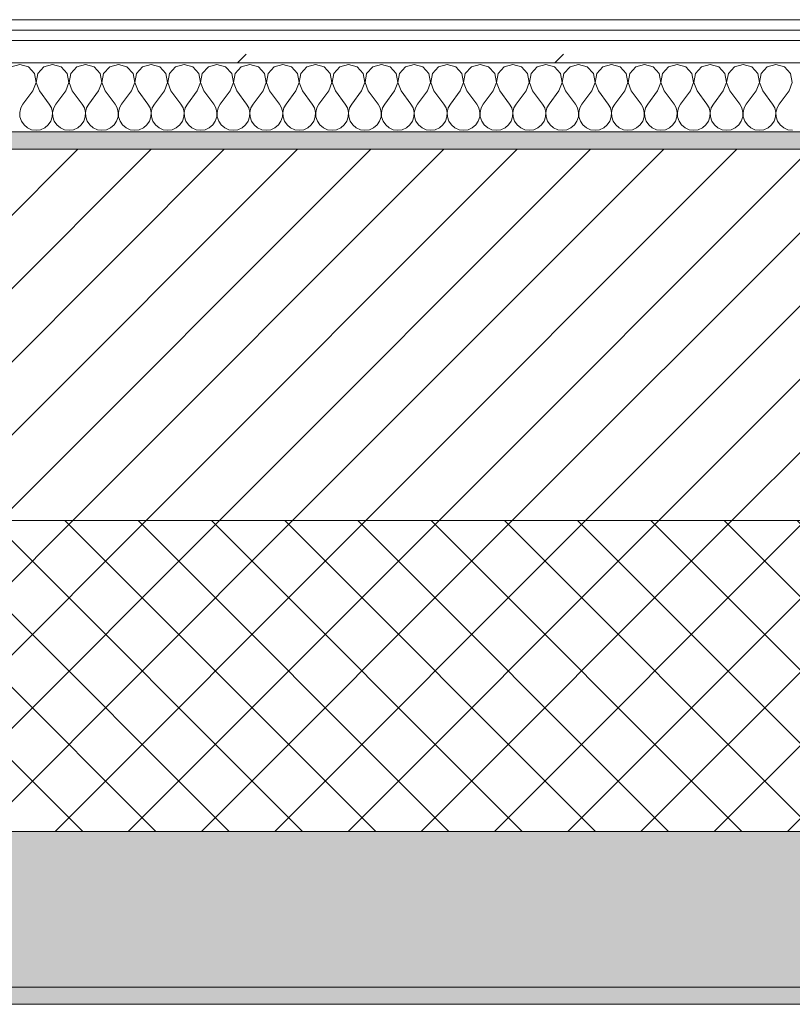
# Model space of a CAD drawing. Header units: millimetres. Extents: x -40968 to 11883, y -18816 to 4378.
# Tile 118 of 137: x -10105 to -9657, y -1699 to -1129. Entities that reach past the tile are written whole.
import ezdxf

# ---------------------------------------------------------------- set-up
doc = ezdxf.new("R2010")
doc.units = ezdxf.units.MM
doc.header["$MEASUREMENT"] = 0
doc.linetypes.add('Wipeout_Contour', pattern=[1000, 0, -1000])
doc.layers.add('12_FAÇ_Façana', color=7, linetype='Continuous')
doc.layers.add('Nuevo_08_E_Envans secs', color=7, linetype='Continuous')
for name, color, linetype, lineweight, true_color in [('12_FAÇ_Façana_Pluma_Nº__102', 7, 'Continuous', 5, 0xcccccc), ('12_FAÇ_Façana_Pluma_Nº__174', 7, 'Continuous', 13, 0xe4ad2c), ('12_FAÇ_Façana_Pluma_Nº__176', 7, 'Continuous', 15, 0x93a0c6), ('Nuevo_08_E_Envans secs_Pluma_Nº__102', 7, 'Continuous', 5, 0xcccccc), ('Nuevo_08_E_Envans secs_Pluma_Nº__171', 171, 'Continuous', 13, 0xaaaaff), ('Nuevo_08_E_Envans secs_Pluma_Nº__177', 7, 'Continuous', 15, 0xf7e046)]:
    doc.layers.add(name, color=color, linetype=linetype, lineweight=lineweight, true_color=true_color)
for name, color, linetype, lineweight in [('12_FAÇ_Façana_Pluma_Nº__2', 8, 'Continuous', 5), ('12_FAÇ_Façana_Pluma_Nº__7', 7, 'Continuous', 5), ('Nuevo_08_E_Envans secs_Pluma_Nº__1', 7, 'Continuous', 5)]:
    doc.layers.add(name, color=color, linetype=linetype, lineweight=lineweight)
pattern_1 = [(45, (0, 0), (-183.848, 183.848), [195, -65]), (45, (7e-14, 183.85), (-183.848, 183.848), [195, -65])]

# ---------------------------------------------------------------- blocks, each defined once
blk = doc.blocks.new('Muro_10_4', base_point=(-12935.93, -1193.98))
at = {"layer": '12_FAÇ_Façana_Pluma_Nº__102', "linetype": 'Continuous', "lineweight": 0, "true_color": 0xe5e5e5}
for points in [[(-12935.93, -1688.98), (-8781.93, -1688.98), (-8781.93, -1598.98), (-12035.86, -1598.98), (-12035.86, -1613.98), (-12435.86, -1613.98), (-12435.86, -1598.98), (-12486.81, -1598.98), (-12486.81, -1613.98), (-12886.81, -1613.98), (-12886.81, -1598.98), (-12935.93, -1598.98)], [(-12935.93, -1698.98), (-8781.93, -1698.98), (-8781.93, -1688.98), (-12935.93, -1688.98)]]:
    blk.add_hatch(color=254, dxfattribs=at).paths.add_polyline_path(points)
at = {"layer": '12_FAÇ_Façana_Pluma_Nº__174', "linetype": 'Continuous', "lineweight": 13, "true_color": 0xe4ad2c}
h = blk.add_hatch(dxfattribs=at)
h.set_pattern_fill('SATE_Aislamiento_0004', color=42, style=0, pattern_type=2)
h.set_pattern_definition([(45, (0, 0), (-21.2132, 21.2132), []), (135, (0, 0), (21.2132, 21.2132), [])])
h.paths.add_polyline_path([(-12035.86, -1598.98), (-8781.93, -1598.98), (-8781.93, -1418.98), (-12035.86, -1418.98)])
at = {"layer": '12_FAÇ_Façana_Pluma_Nº__176', "linetype": 'Continuous', "lineweight": 0, "true_color": 0x495063}
blk.add_hatch(color=251, dxfattribs=at).paths.add_polyline_path([(-11995.86, -1203.98), (-8781.93, -1203.98), (-8781.93, -1193.98), (-11995.86, -1193.98)])
at = {"layer": '12_FAÇ_Façana_Pluma_Nº__2', "linetype": 'Continuous', "lineweight": 5}
h = blk.add_hatch(dxfattribs=at)
h.set_pattern_fill('Ceramic_0004', color=8, style=0, pattern_type=2)
h.set_pattern_definition([(45, (0, 0), (-21.2132, 21.2132), [])])
h.paths.add_polyline_path([(-11995.86, -1418.98), (-8781.93, -1418.98), (-8781.93, -1203.98), (-11995.86, -1203.98)])
at = {"layer": '12_FAÇ_Façana_Pluma_Nº__7', "color": 7, "linetype": 'Continuous', "lineweight": 5}
for p, q in [((-8781.93, -1203.98), (-11995.86, -1203.98)), ((-11995.86, -1418.98), (-8781.93, -1418.98)), ((-12035.86, -1598.98), (-8781.93, -1598.98)), ((-12935.93, -1688.98), (-8781.93, -1688.98))]:
    blk.add_line(p, q, dxfattribs=at)
at = {"layer": '12_FAÇ_Façana_Pluma_Nº__7', "color": 7, "linetype": 'Continuous', "lineweight": 5, "flags": 128}
for points in [[(-8781.93, -1193.98), (-11995.86, -1193.98)], [(-12935.93, -1698.98), (-8781.93, -1698.98)]]:
    blk.add_lwpolyline(points, dxfattribs=at)
blk = doc.blocks.new('*X241')
at = {"layer": 'Nuevo_08_E_Envans secs_Pluma_Nº__102', "color": 254, "linetype": 'Continuous', "lineweight": 5, "true_color": 0xcccccc}
for p, q in [((-10104.76, -1154.93), (-10109.77, -1156.35)), ((-10099.75, -1156.35), (-10104.76, -1154.93)), ((-10096.24, -1160.19), (-10099.75, -1156.35)), ((-10090.72, -1156.35), (-10094.23, -1160.19)), ((-10085.71, -1154.93), (-10090.72, -1156.35)), ((-10080.71, -1156.35), (-10085.71, -1154.93)), ((-10077.2, -1160.19), (-10080.71, -1156.35)), ((-10071.67, -1156.35), (-10075.19, -1160.19)), ((-10066.67, -1154.93), (-10071.67, -1156.35)), ((-10061.66, -1156.35), (-10066.67, -1154.93)), ((-10058.15, -1160.19), (-10061.66, -1156.35)), ((-10052.63, -1156.35), (-10056.14, -1160.19)), ((-10047.62, -1154.93), (-10052.63, -1156.35)), ((-10042.61, -1156.35), (-10047.62, -1154.93)), ((-10039.1, -1160.19), (-10042.61, -1156.35)), ((-10033.58, -1156.35), (-10037.09, -1160.19)), ((-10028.57, -1154.93), (-10033.58, -1156.35)), ((-10023.56, -1156.35), (-10028.57, -1154.93)), ((-10020.05, -1160.19), (-10023.56, -1156.35)), ((-10014.53, -1156.35), (-10018.04, -1160.19)), ((-10009.52, -1154.93), (-10014.53, -1156.35)), ((-10004.52, -1156.35), (-10009.52, -1154.93)), ((-10001.01, -1160.19), (-10004.52, -1156.35)), ((-9995.48, -1156.35), (-9998.99, -1160.19)), ((-9990.48, -1154.93), (-9995.48, -1156.35)), ((-9985.47, -1156.35), (-9990.48, -1154.93)), ((-9981.96, -1160.19), (-9985.47, -1156.35)), ((-9976.44, -1156.35), (-9979.95, -1160.19)), ((-9971.43, -1154.93), (-9976.44, -1156.35)), ((-9966.42, -1156.35), (-9971.43, -1154.93)), ((-9962.91, -1160.19), (-9966.42, -1156.35)), ((-9957.39, -1156.35), (-9960.9, -1160.19)), ((-9952.38, -1154.93), (-9957.39, -1156.35)), ((-9947.37, -1156.35), (-9952.38, -1154.93)), ((-9943.86, -1160.19), (-9947.37, -1156.35)), ((-9938.34, -1156.35), (-9941.85, -1160.19)), ((-9933.33, -1154.93), (-9938.34, -1156.35)), ((-9928.33, -1156.35), (-9933.33, -1154.93)), ((-9924.81, -1160.19), (-9928.33, -1156.35)), ((-9919.29, -1156.35), (-9922.8, -1160.19)), ((-9914.29, -1154.93), (-9919.29, -1156.35)), ((-9909.28, -1156.35), (-9914.29, -1154.93)), ((-9905.77, -1160.19), (-9909.28, -1156.35)), ((-9900.25, -1156.35), (-9903.76, -1160.19)), ((-9895.24, -1154.93), (-9900.25, -1156.35)), ((-9890.23, -1156.35), (-9895.24, -1154.93)), ((-9886.72, -1160.19), (-9890.23, -1156.35)), ((-9881.2, -1156.35), (-9884.71, -1160.19)), ((-9876.19, -1154.93), (-9881.2, -1156.35)), ((-9871.18, -1156.35), (-9876.19, -1154.93)), ((-9867.67, -1160.19), (-9871.18, -1156.35)), ((-9862.15, -1156.35), (-9865.66, -1160.19)), ((-9857.14, -1154.93), (-9862.15, -1156.35)), ((-9852.14, -1156.35), (-9857.14, -1154.93)), ((-9848.62, -1160.19), (-9852.14, -1156.35)), ((-9843.1, -1156.35), (-9846.61, -1160.19)), ((-9838.1, -1154.93), (-9843.1, -1156.35)), ((-9833.09, -1156.35), (-9838.1, -1154.93)), ((-9829.58, -1160.19), (-9833.09, -1156.35)), ((-9824.05, -1156.35), (-9827.57, -1160.19)), ((-9819.05, -1154.93), (-9824.05, -1156.35)), ((-9814.04, -1156.35), (-9819.05, -1154.93)), ((-9810.53, -1160.19), (-9814.04, -1156.35)), ((-9805.01, -1156.35), (-9808.52, -1160.19)), ((-9800, -1154.93), (-9805.01, -1156.35)), ((-9794.99, -1156.35), (-9800, -1154.93)), ((-9791.48, -1160.19), (-9794.99, -1156.35)), ((-9785.96, -1156.35), (-9789.47, -1160.19)), ((-9780.95, -1154.93), (-9785.96, -1156.35)), ((-9775.95, -1156.35), (-9780.95, -1154.93)), ((-9772.43, -1160.19), (-9775.95, -1156.35)), ((-9766.91, -1156.35), (-9770.42, -1160.19)), ((-9761.9, -1154.93), (-9766.91, -1156.35)), ((-9756.9, -1156.35), (-9761.9, -1154.93)), ((-9753.39, -1160.19), (-9756.9, -1156.35)), ((-9747.86, -1156.35), (-9751.38, -1160.19)), ((-9742.86, -1154.93), (-9747.86, -1156.35)), ((-9737.85, -1156.35), (-9742.86, -1154.93)), ((-9734.34, -1160.19), (-9737.85, -1156.35)), ((-9728.82, -1156.35), (-9732.33, -1160.19)), ((-9723.81, -1154.93), (-9728.82, -1156.35)), ((-9718.8, -1156.35), (-9723.81, -1154.93)), ((-9715.29, -1160.19), (-9718.8, -1156.35)), ((-9709.77, -1156.35), (-9713.28, -1160.19)), ((-9704.76, -1154.93), (-9709.77, -1156.35)), ((-9699.75, -1156.35), (-9704.76, -1154.93)), ((-9696.24, -1160.19), (-9699.75, -1156.35)), ((-9690.72, -1156.35), (-9694.23, -1160.19)), ((-9685.71, -1154.93), (-9690.72, -1156.35)), ((-9680.71, -1156.35), (-9685.71, -1154.93)), ((-9677.2, -1160.19), (-9680.71, -1156.35)), ((-9671.67, -1156.35), (-9675.19, -1160.19)), ((-9666.67, -1154.93), (-9671.67, -1156.35)), ((-9661.66, -1156.35), (-9666.67, -1154.93)), ((-9658.15, -1160.19), (-9661.66, -1156.35)), ((-10095.28, -1165.31), (-10096.24, -1160.19)), ((-10094.23, -1160.19), (-10095.2, -1165.31)), ((-10076.23, -1165.31), (-10077.2, -1160.19)), ((-10075.19, -1160.19), (-10076.15, -1165.31)), ((-10057.18, -1165.31), (-10058.15, -1160.19)), ((-10056.14, -1160.19), (-10057.1, -1165.31)), ((-10038.13, -1165.31), (-10039.1, -1160.19)), ((-10037.09, -1160.19), (-10038.06, -1165.31)), ((-10019.09, -1165.31), (-10020.05, -1160.19)), ((-10018.04, -1160.19), (-10019.01, -1165.31)), ((-10000.04, -1165.31), (-10001.01, -1160.19)), ((-9998.99, -1160.19), (-9999.96, -1165.31)), ((-9980.99, -1165.31), (-9981.96, -1160.19)), ((-9979.95, -1160.19), (-9980.91, -1165.31)), ((-9961.94, -1165.31), (-9962.91, -1160.19)), ((-9960.9, -1160.19), (-9961.87, -1165.31)), ((-9942.9, -1165.31), (-9943.86, -1160.19)), ((-9941.85, -1160.19), (-9942.82, -1165.31)), ((-9923.85, -1165.31), (-9924.81, -1160.19)), ((-9922.8, -1160.19), (-9923.77, -1165.31)), ((-9904.8, -1165.31), (-9905.77, -1160.19)), ((-9903.76, -1160.19), (-9904.72, -1165.31)), ((-9885.75, -1165.31), (-9886.72, -1160.19)), ((-9884.71, -1160.19), (-9885.68, -1165.31)), ((-9866.71, -1165.31), (-9867.67, -1160.19)), ((-9865.66, -1160.19), (-9866.63, -1165.31)), ((-9847.66, -1165.31), (-9848.62, -1160.19)), ((-9846.61, -1160.19), (-9847.58, -1165.31)), ((-9828.61, -1165.31), (-9829.58, -1160.19)), ((-9827.57, -1160.19), (-9828.53, -1165.31)), ((-9809.56, -1165.31), (-9810.53, -1160.19)), ((-9808.52, -1160.19), (-9809.49, -1165.31)), ((-9790.51, -1165.31), (-9791.48, -1160.19)), ((-9789.47, -1160.19), (-9790.44, -1165.31)), ((-9771.47, -1165.31), (-9772.43, -1160.19)), ((-9770.42, -1160.19), (-9771.39, -1165.31)), ((-9752.42, -1165.31), (-9753.39, -1160.19)), ((-9751.38, -1160.19), (-9752.34, -1165.31)), ((-9733.37, -1165.31), (-9734.34, -1160.19)), ((-9732.33, -1160.19), (-9733.29, -1165.31)), ((-9714.32, -1165.31), (-9715.29, -1160.19)), ((-9713.28, -1160.19), (-9714.25, -1165.31)), ((-9695.28, -1165.31), (-9696.24, -1160.19)), ((-9694.23, -1160.19), (-9695.2, -1165.31)), ((-9676.23, -1165.31), (-9677.2, -1160.19)), ((-9675.19, -1160.19), (-9676.15, -1165.31)), ((-9657.18, -1165.31), (-9658.15, -1160.19)), ((-10097.14, -1170.17), (-10095.28, -1165.31)), ((-10095.2, -1165.31), (-10093.33, -1170.17)), ((-10078.1, -1170.17), (-10076.23, -1165.31)), ((-10076.15, -1165.31), (-10074.29, -1170.17)), ((-10059.05, -1170.17), (-10057.18, -1165.31)), ((-10057.1, -1165.31), (-10055.24, -1170.17)), ((-10040, -1170.17), (-10038.13, -1165.31)), ((-10038.06, -1165.31), (-10036.19, -1170.17)), ((-10020.95, -1170.17), (-10019.09, -1165.31)), ((-10019.01, -1165.31), (-10017.14, -1170.17)), ((-10001.9, -1170.17), (-10000.04, -1165.31)), ((-9999.96, -1165.31), (-9998.1, -1170.17)), ((-9982.86, -1170.17), (-9980.99, -1165.31)), ((-9980.91, -1165.31), (-9979.05, -1170.17)), ((-9963.81, -1170.17), (-9961.94, -1165.31)), ((-9961.87, -1165.31), (-9960, -1170.17)), ((-9944.76, -1170.17), (-9942.9, -1165.31)), ((-9942.82, -1165.31), (-9940.95, -1170.17)), ((-9925.71, -1170.17), (-9923.85, -1165.31)), ((-9923.77, -1165.31), (-9921.9, -1170.17)), ((-9906.67, -1170.17), (-9904.8, -1165.31)), ((-9904.72, -1165.31), (-9902.86, -1170.17)), ((-9887.62, -1170.17), (-9885.75, -1165.31)), ((-9885.68, -1165.31), (-9883.81, -1170.17)), ((-9868.57, -1170.17), (-9866.71, -1165.31)), ((-9866.63, -1165.31), (-9864.76, -1170.17)), ((-9849.52, -1170.17), (-9847.66, -1165.31)), ((-9847.58, -1165.31), (-9845.71, -1170.17)), ((-9830.48, -1170.17), (-9828.61, -1165.31)), ((-9828.53, -1165.31), (-9826.67, -1170.17)), ((-9811.43, -1170.17), (-9809.56, -1165.31)), ((-9809.49, -1165.31), (-9807.62, -1170.17)), ((-9792.38, -1170.17), (-9790.51, -1165.31)), ((-9790.44, -1165.31), (-9788.57, -1170.17)), ((-9773.33, -1170.17), (-9771.47, -1165.31)), ((-9771.39, -1165.31), (-9769.52, -1170.17)), ((-9754.29, -1170.17), (-9752.42, -1165.31)), ((-9752.34, -1165.31), (-9750.48, -1170.17)), ((-9735.24, -1170.17), (-9733.37, -1165.31)), ((-9733.29, -1165.31), (-9731.43, -1170.17)), ((-9716.19, -1170.17), (-9714.32, -1165.31)), ((-9714.25, -1165.31), (-9712.38, -1170.17)), ((-9697.14, -1170.17), (-9695.28, -1165.31)), ((-9695.2, -1165.31), (-9693.33, -1170.17)), ((-9678.1, -1170.17), (-9676.23, -1165.31)), ((-9676.15, -1165.31), (-9674.29, -1170.17)), ((-9659.05, -1170.17), (-9657.18, -1165.31)), ((-10097.14, -1170.17), (-10102.86, -1177.79)), ((-10093.33, -1170.17), (-10087.62, -1177.79)), ((-10078.1, -1170.17), (-10083.81, -1177.79)), ((-10074.29, -1170.17), (-10068.57, -1177.79)), ((-10059.05, -1170.17), (-10064.76, -1177.79)), ((-10055.24, -1170.17), (-10049.52, -1177.79)), ((-10040, -1170.17), (-10045.71, -1177.79)), ((-10036.19, -1170.17), (-10030.48, -1177.79)), ((-10020.95, -1170.17), (-10026.67, -1177.79)), ((-10017.14, -1170.17), (-10011.43, -1177.79)), ((-10001.9, -1170.17), (-10007.62, -1177.79)), ((-9998.1, -1170.17), (-9992.38, -1177.79)), ((-9982.86, -1170.17), (-9988.57, -1177.79)), ((-9979.05, -1170.17), (-9973.33, -1177.79)), ((-9963.81, -1170.17), (-9969.52, -1177.79)), ((-9960, -1170.17), (-9954.29, -1177.79)), ((-9944.76, -1170.17), (-9950.48, -1177.79)), ((-9940.95, -1170.17), (-9935.24, -1177.79)), ((-9925.71, -1170.17), (-9931.43, -1177.79)), ((-9921.9, -1170.17), (-9916.19, -1177.79)), ((-9906.67, -1170.17), (-9912.38, -1177.79)), ((-9902.86, -1170.17), (-9897.14, -1177.79)), ((-9887.62, -1170.17), (-9893.33, -1177.79)), ((-9883.81, -1170.17), (-9878.1, -1177.79)), ((-9868.57, -1170.17), (-9874.29, -1177.79)), ((-9864.76, -1170.17), (-9859.05, -1177.79)), ((-9849.52, -1170.17), (-9855.24, -1177.79)), ((-9845.71, -1170.17), (-9840, -1177.79)), ((-9830.48, -1170.17), (-9836.19, -1177.79)), ((-9826.67, -1170.17), (-9820.95, -1177.79)), ((-9811.43, -1170.17), (-9817.14, -1177.79)), ((-9807.62, -1170.17), (-9801.9, -1177.79)), ((-9792.38, -1170.17), (-9798.1, -1177.79)), ((-9788.57, -1170.17), (-9782.86, -1177.79)), ((-9773.33, -1170.17), (-9779.05, -1177.79)), ((-9769.52, -1170.17), (-9763.81, -1177.79)), ((-9754.29, -1170.17), (-9760, -1177.79)), ((-9750.48, -1170.17), (-9744.76, -1177.79)), ((-9735.24, -1170.17), (-9740.95, -1177.79)), ((-9731.43, -1170.17), (-9725.71, -1177.79)), ((-9716.19, -1170.17), (-9721.9, -1177.79)), ((-9712.38, -1170.17), (-9706.67, -1177.79)), ((-9697.14, -1170.17), (-9702.86, -1177.79)), ((-9693.33, -1170.17), (-9687.62, -1177.79)), ((-9678.1, -1170.17), (-9683.81, -1177.79)), ((-9674.29, -1170.17), (-9668.57, -1177.79)), ((-9659.05, -1170.17), (-9664.76, -1177.79)), ((-10102.86, -1177.79), (-10104.13, -1180.08)), ((-10086.35, -1180.08), (-10087.62, -1177.79)), ((-10083.81, -1177.79), (-10085.08, -1180.08)), ((-10067.3, -1180.08), (-10068.57, -1177.79)), ((-10064.76, -1177.79), (-10066.03, -1180.08)), ((-10048.25, -1180.08), (-10049.52, -1177.79)), ((-10045.71, -1177.79), (-10046.99, -1180.08)), ((-10029.2, -1180.08), (-10030.48, -1177.79)), ((-10026.67, -1177.79), (-10027.94, -1180.08)), ((-10010.16, -1180.08), (-10011.43, -1177.79)), ((-10007.62, -1177.79), (-10008.89, -1180.08)), ((-9991.11, -1180.08), (-9992.38, -1177.79)), ((-9988.57, -1177.79), (-9989.84, -1180.08)), ((-9972.06, -1180.08), (-9973.33, -1177.79)), ((-9969.52, -1177.79), (-9970.8, -1180.08)), ((-9953.01, -1180.08), (-9954.29, -1177.79)), ((-9950.48, -1177.79), (-9951.75, -1180.08)), ((-9933.97, -1180.08), (-9935.24, -1177.79)), ((-9931.43, -1177.79), (-9932.7, -1180.08)), ((-9914.92, -1180.08), (-9916.19, -1177.79)), ((-9912.38, -1177.79), (-9913.65, -1180.08)), ((-9895.87, -1180.08), (-9897.14, -1177.79)), ((-9893.33, -1177.79), (-9894.6, -1180.08)), ((-9876.82, -1180.08), (-9878.1, -1177.79)), ((-9874.29, -1177.79), (-9875.56, -1180.08)), ((-9857.78, -1180.08), (-9859.05, -1177.79)), ((-9855.24, -1177.79), (-9856.51, -1180.08)), ((-9838.73, -1180.08), (-9840, -1177.79)), ((-9836.19, -1177.79), (-9837.46, -1180.08)), ((-9819.68, -1180.08), (-9820.95, -1177.79)), ((-9817.14, -1177.79), (-9818.41, -1180.08)), ((-9800.63, -1180.08), (-9801.9, -1177.79)), ((-9798.1, -1177.79), (-9799.37, -1180.08)), ((-9781.59, -1180.08), (-9782.86, -1177.79)), ((-9779.05, -1177.79), (-9780.32, -1180.08)), ((-9762.54, -1180.08), (-9763.81, -1177.79)), ((-9760, -1177.79), (-9761.27, -1180.08)), ((-9743.49, -1180.08), (-9744.76, -1177.79)), ((-9740.95, -1177.79), (-9742.22, -1180.08)), ((-9724.44, -1180.08), (-9725.71, -1177.79)), ((-9721.9, -1177.79), (-9723.18, -1180.08)), ((-9705.4, -1180.08), (-9706.67, -1177.79)), ((-9702.86, -1177.79), (-9704.13, -1180.08)), ((-9686.35, -1180.08), (-9687.62, -1177.79)), ((-9683.81, -1177.79), (-9685.08, -1180.08)), ((-9667.3, -1180.08), (-9668.57, -1177.79)), ((-9664.76, -1177.79), (-9666.03, -1180.08)), ((-10104.13, -1180.08), (-10104.72, -1182.64)), ((-10104.72, -1182.64), (-10104.6, -1185.27)), ((-10104.6, -1185.27), (-10103.76, -1187.76)), ((-10086.72, -1187.76), (-10085.88, -1185.27)), ((-10085.75, -1182.64), (-10086.35, -1180.08)), ((-10085.88, -1185.27), (-10085.75, -1182.64)), ((-10085.08, -1180.08), (-10085.68, -1182.64)), ((-10085.68, -1182.64), (-10085.55, -1185.27)), ((-10085.55, -1185.27), (-10084.71, -1187.76)), ((-10067.67, -1187.76), (-10066.83, -1185.27)), ((-10066.71, -1182.64), (-10067.3, -1180.08)), ((-10066.83, -1185.27), (-10066.71, -1182.64)), ((-10066.03, -1180.08), (-10066.63, -1182.64)), ((-10066.63, -1182.64), (-10066.5, -1185.27)), ((-10066.5, -1185.27), (-10065.66, -1187.76)), ((-10048.62, -1187.76), (-10047.78, -1185.27)), ((-10047.66, -1182.64), (-10048.25, -1180.08)), ((-10047.78, -1185.27), (-10047.66, -1182.64)), ((-10046.99, -1180.08), (-10047.58, -1182.64)), ((-10047.58, -1182.64), (-10047.45, -1185.27)), ((-10047.45, -1185.27), (-10046.61, -1187.76)), ((-10029.58, -1187.76), (-10028.74, -1185.27)), ((-10028.61, -1182.64), (-10029.2, -1180.08)), ((-10028.74, -1185.27), (-10028.61, -1182.64)), ((-10027.94, -1180.08), (-10028.53, -1182.64)), ((-10028.53, -1182.64), (-10028.41, -1185.27)), ((-10028.41, -1185.27), (-10027.57, -1187.76)), ((-10010.53, -1187.76), (-10009.69, -1185.27)), ((-10009.56, -1182.64), (-10010.16, -1180.08)), ((-10009.69, -1185.27), (-10009.56, -1182.64)), ((-10008.89, -1180.08), (-10009.49, -1182.64)), ((-10009.49, -1182.64), (-10009.36, -1185.27)), ((-10009.36, -1185.27), (-10008.52, -1187.76)), ((-9991.48, -1187.76), (-9990.64, -1185.27)), ((-9990.51, -1182.64), (-9991.11, -1180.08)), ((-9990.64, -1185.27), (-9990.51, -1182.64)), ((-9989.84, -1180.08), (-9990.44, -1182.64)), ((-9990.44, -1182.64), (-9990.31, -1185.27)), ((-9990.31, -1185.27), (-9989.47, -1187.76)), ((-9972.43, -1187.76), (-9971.59, -1185.27)), ((-9971.47, -1182.64), (-9972.06, -1180.08)), ((-9971.59, -1185.27), (-9971.47, -1182.64)), ((-9970.8, -1180.08), (-9971.39, -1182.64)), ((-9971.39, -1182.64), (-9971.26, -1185.27)), ((-9971.26, -1185.27), (-9970.42, -1187.76)), ((-9953.39, -1187.76), (-9952.55, -1185.27)), ((-9952.42, -1182.64), (-9953.01, -1180.08)), ((-9952.55, -1185.27), (-9952.42, -1182.64)), ((-9951.75, -1180.08), (-9952.34, -1182.64)), ((-9952.34, -1182.64), (-9952.22, -1185.27)), ((-9952.22, -1185.27), (-9951.38, -1187.76)), ((-9934.34, -1187.76), (-9933.5, -1185.27)), ((-9933.37, -1182.64), (-9933.97, -1180.08)), ((-9933.5, -1185.27), (-9933.37, -1182.64)), ((-9932.7, -1180.08), (-9933.29, -1182.64)), ((-9933.29, -1182.64), (-9933.17, -1185.27)), ((-9933.17, -1185.27), (-9932.33, -1187.76)), ((-9915.29, -1187.76), (-9914.45, -1185.27)), ((-9914.32, -1182.64), (-9914.92, -1180.08)), ((-9914.45, -1185.27), (-9914.32, -1182.64)), ((-9913.65, -1180.08), (-9914.25, -1182.64)), ((-9914.25, -1182.64), (-9914.12, -1185.27)), ((-9914.12, -1185.27), (-9913.28, -1187.76)), ((-9896.24, -1187.76), (-9895.4, -1185.27)), ((-9895.28, -1182.64), (-9895.87, -1180.08)), ((-9895.4, -1185.27), (-9895.28, -1182.64)), ((-9894.6, -1180.08), (-9895.2, -1182.64)), ((-9895.2, -1182.64), (-9895.07, -1185.27)), ((-9895.07, -1185.27), (-9894.23, -1187.76)), ((-9877.2, -1187.76), (-9876.36, -1185.27)), ((-9876.23, -1182.64), (-9876.82, -1180.08)), ((-9876.36, -1185.27), (-9876.23, -1182.64)), ((-9875.56, -1180.08), (-9876.15, -1182.64)), ((-9876.15, -1182.64), (-9876.02, -1185.27)), ((-9876.02, -1185.27), (-9875.19, -1187.76)), ((-9858.15, -1187.76), (-9857.31, -1185.27)), ((-9857.18, -1182.64), (-9857.78, -1180.08)), ((-9857.31, -1185.27), (-9857.18, -1182.64)), ((-9856.51, -1180.08), (-9857.1, -1182.64)), ((-9857.1, -1182.64), (-9856.98, -1185.27)), ((-9856.98, -1185.27), (-9856.14, -1187.76)), ((-9839.1, -1187.76), (-9838.26, -1185.27)), ((-9838.13, -1182.64), (-9838.73, -1180.08)), ((-9838.26, -1185.27), (-9838.13, -1182.64)), ((-9837.46, -1180.08), (-9838.06, -1182.64)), ((-9838.06, -1182.64), (-9837.93, -1185.27)), ((-9837.93, -1185.27), (-9837.09, -1187.76)), ((-9820.05, -1187.76), (-9819.21, -1185.27)), ((-9819.09, -1182.64), (-9819.68, -1180.08)), ((-9819.21, -1185.27), (-9819.09, -1182.64)), ((-9818.41, -1180.08), (-9819.01, -1182.64)), ((-9819.01, -1182.64), (-9818.88, -1185.27)), ((-9818.88, -1185.27), (-9818.04, -1187.76)), ((-9801.01, -1187.76), (-9800.17, -1185.27)), ((-9800.04, -1182.64), (-9800.63, -1180.08)), ((-9800.17, -1185.27), (-9800.04, -1182.64)), ((-9799.37, -1180.08), (-9799.96, -1182.64)), ((-9799.96, -1182.64), (-9799.83, -1185.27)), ((-9799.83, -1185.27), (-9798.99, -1187.76)), ((-9781.96, -1187.76), (-9781.12, -1185.27)), ((-9780.99, -1182.64), (-9781.59, -1180.08)), ((-9781.12, -1185.27), (-9780.99, -1182.64)), ((-9780.32, -1180.08), (-9780.91, -1182.64)), ((-9780.91, -1182.64), (-9780.79, -1185.27)), ((-9780.79, -1185.27), (-9779.95, -1187.76)), ((-9762.91, -1187.76), (-9762.07, -1185.27)), ((-9761.94, -1182.64), (-9762.54, -1180.08)), ((-9762.07, -1185.27), (-9761.94, -1182.64)), ((-9761.27, -1180.08), (-9761.87, -1182.64)), ((-9761.87, -1182.64), (-9761.74, -1185.27)), ((-9761.74, -1185.27), (-9760.9, -1187.76)), ((-9743.86, -1187.76), (-9743.02, -1185.27)), ((-9742.9, -1182.64), (-9743.49, -1180.08)), ((-9743.02, -1185.27), (-9742.9, -1182.64)), ((-9742.22, -1180.08), (-9742.82, -1182.64)), ((-9742.82, -1182.64), (-9742.69, -1185.27)), ((-9742.69, -1185.27), (-9741.85, -1187.76)), ((-9724.81, -1187.76), (-9723.98, -1185.27)), ((-9723.85, -1182.64), (-9724.44, -1180.08)), ((-9723.98, -1185.27), (-9723.85, -1182.64)), ((-9723.18, -1180.08), (-9723.77, -1182.64)), ((-9723.77, -1182.64), (-9723.64, -1185.27)), ((-9723.64, -1185.27), (-9722.8, -1187.76)), ((-9705.77, -1187.76), (-9704.93, -1185.27)), ((-9704.8, -1182.64), (-9705.4, -1180.08)), ((-9704.93, -1185.27), (-9704.8, -1182.64)), ((-9704.13, -1180.08), (-9704.72, -1182.64)), ((-9704.72, -1182.64), (-9704.6, -1185.27)), ((-9704.6, -1185.27), (-9703.76, -1187.76)), ((-9686.72, -1187.76), (-9685.88, -1185.27)), ((-9685.75, -1182.64), (-9686.35, -1180.08)), ((-9685.88, -1185.27), (-9685.75, -1182.64)), ((-9685.08, -1180.08), (-9685.68, -1182.64)), ((-9685.68, -1182.64), (-9685.55, -1185.27)), ((-9685.55, -1185.27), (-9684.71, -1187.76)), ((-9667.67, -1187.76), (-9666.83, -1185.27)), ((-9666.71, -1182.64), (-9667.3, -1180.08)), ((-9666.83, -1185.27), (-9666.71, -1182.64)), ((-9666.03, -1180.08), (-9666.63, -1182.64)), ((-9666.63, -1182.64), (-9666.5, -1185.27)), ((-9666.5, -1185.27), (-9665.66, -1187.76)), ((-10103.76, -1187.76), (-10102.27, -1189.92)), ((-10102.27, -1189.92), (-10100.25, -1191.6)), ((-10090.23, -1191.6), (-10088.21, -1189.92)), ((-10088.21, -1189.92), (-10086.72, -1187.76)), ((-10084.71, -1187.76), (-10083.22, -1189.92)), ((-10083.22, -1189.92), (-10081.2, -1191.6)), ((-10071.18, -1191.6), (-10069.16, -1189.92)), ((-10069.16, -1189.92), (-10067.67, -1187.76)), ((-10065.66, -1187.76), (-10064.17, -1189.92)), ((-10064.17, -1189.92), (-10062.15, -1191.6)), ((-10052.14, -1191.6), (-10050.11, -1189.92)), ((-10050.11, -1189.92), (-10048.62, -1187.76)), ((-10046.61, -1187.76), (-10045.13, -1189.92)), ((-10045.13, -1189.92), (-10043.1, -1191.6)), ((-10033.09, -1191.6), (-10031.06, -1189.92)), ((-10031.06, -1189.92), (-10029.58, -1187.76)), ((-10027.57, -1187.76), (-10026.08, -1189.92)), ((-10026.08, -1189.92), (-10024.05, -1191.6)), ((-10014.04, -1191.6), (-10012.02, -1189.92)), ((-10012.02, -1189.92), (-10010.53, -1187.76)), ((-10008.52, -1187.76), (-10007.03, -1189.92)), ((-10007.03, -1189.92), (-10005.01, -1191.6)), ((-9994.99, -1191.6), (-9992.97, -1189.92)), ((-9992.97, -1189.92), (-9991.48, -1187.76)), ((-9989.47, -1187.76), (-9987.98, -1189.92)), ((-9987.98, -1189.92), (-9985.96, -1191.6)), ((-9975.95, -1191.6), (-9973.92, -1189.92)), ((-9973.92, -1189.92), (-9972.43, -1187.76)), ((-9970.42, -1187.76), (-9968.94, -1189.92)), ((-9968.94, -1189.92), (-9966.91, -1191.6)), ((-9956.9, -1191.6), (-9954.87, -1189.92)), ((-9954.87, -1189.92), (-9953.39, -1187.76)), ((-9951.38, -1187.76), (-9949.89, -1189.92)), ((-9949.89, -1189.92), (-9947.86, -1191.6)), ((-9937.85, -1191.6), (-9935.83, -1189.92)), ((-9935.83, -1189.92), (-9934.34, -1187.76)), ((-9932.33, -1187.76), (-9930.84, -1189.92)), ((-9930.84, -1189.92), (-9928.82, -1191.6)), ((-9918.8, -1191.6), (-9916.78, -1189.92)), ((-9916.78, -1189.92), (-9915.29, -1187.76)), ((-9913.28, -1187.76), (-9911.79, -1189.92)), ((-9911.79, -1189.92), (-9909.77, -1191.6)), ((-9899.75, -1191.6), (-9897.73, -1189.92)), ((-9897.73, -1189.92), (-9896.24, -1187.76)), ((-9894.23, -1187.76), (-9892.74, -1189.92)), ((-9892.74, -1189.92), (-9890.72, -1191.6)), ((-9880.71, -1191.6), (-9878.68, -1189.92)), ((-9878.68, -1189.92), (-9877.2, -1187.76)), ((-9875.19, -1187.76), (-9873.7, -1189.92)), ((-9873.7, -1189.92), (-9871.67, -1191.6)), ((-9861.66, -1191.6), (-9859.64, -1189.92)), ((-9859.64, -1189.92), (-9858.15, -1187.76)), ((-9856.14, -1187.76), (-9854.65, -1189.92)), ((-9854.65, -1189.92), (-9852.63, -1191.6)), ((-9842.61, -1191.6), (-9840.59, -1189.92)), ((-9840.59, -1189.92), (-9839.1, -1187.76)), ((-9837.09, -1187.76), (-9835.6, -1189.92)), ((-9835.6, -1189.92), (-9833.58, -1191.6)), ((-9823.56, -1191.6), (-9821.54, -1189.92)), ((-9821.54, -1189.92), (-9820.05, -1187.76)), ((-9818.04, -1187.76), (-9816.55, -1189.92)), ((-9816.55, -1189.92), (-9814.53, -1191.6)), ((-9804.52, -1191.6), (-9802.49, -1189.92)), ((-9802.49, -1189.92), (-9801.01, -1187.76)), ((-9798.99, -1187.76), (-9797.51, -1189.92)), ((-9797.51, -1189.92), (-9795.48, -1191.6)), ((-9785.47, -1191.6), (-9783.45, -1189.92)), ((-9783.45, -1189.92), (-9781.96, -1187.76)), ((-9779.95, -1187.76), (-9778.46, -1189.92)), ((-9778.46, -1189.92), (-9776.44, -1191.6)), ((-9766.42, -1191.6), (-9764.4, -1189.92)), ((-9764.4, -1189.92), (-9762.91, -1187.76)), ((-9760.9, -1187.76), (-9759.41, -1189.92)), ((-9759.41, -1189.92), (-9757.39, -1191.6)), ((-9747.37, -1191.6), (-9745.35, -1189.92)), ((-9745.35, -1189.92), (-9743.86, -1187.76)), ((-9741.85, -1187.76), (-9740.36, -1189.92)), ((-9740.36, -1189.92), (-9738.34, -1191.6)), ((-9728.33, -1191.6), (-9726.3, -1189.92)), ((-9726.3, -1189.92), (-9724.81, -1187.76)), ((-9722.8, -1187.76), (-9721.32, -1189.92)), ((-9721.32, -1189.92), (-9719.29, -1191.6)), ((-9709.28, -1191.6), (-9707.26, -1189.92)), ((-9707.26, -1189.92), (-9705.77, -1187.76)), ((-9703.76, -1187.76), (-9702.27, -1189.92)), ((-9702.27, -1189.92), (-9700.25, -1191.6)), ((-9690.23, -1191.6), (-9688.21, -1189.92)), ((-9688.21, -1189.92), (-9686.72, -1187.76)), ((-9684.71, -1187.76), (-9683.22, -1189.92)), ((-9683.22, -1189.92), (-9681.2, -1191.6)), ((-9671.18, -1191.6), (-9669.16, -1189.92)), ((-9669.16, -1189.92), (-9667.67, -1187.76)), ((-9665.66, -1187.76), (-9664.17, -1189.92)), ((-9664.17, -1189.92), (-9662.15, -1191.6)), ((-10100.25, -1191.6), (-10097.84, -1192.66)), ((-10097.84, -1192.66), (-10095.24, -1193.02)), ((-10095.24, -1193.02), (-10092.64, -1192.66)), ((-10092.64, -1192.66), (-10090.23, -1191.6)), ((-10081.2, -1191.6), (-10078.79, -1192.66)), ((-10078.79, -1192.66), (-10076.19, -1193.02)), ((-10076.19, -1193.02), (-10073.59, -1192.66)), ((-10073.59, -1192.66), (-10071.18, -1191.6)), ((-10062.15, -1191.6), (-10059.75, -1192.66)), ((-10059.75, -1192.66), (-10057.14, -1193.02)), ((-10057.14, -1193.02), (-10054.54, -1192.66)), ((-10054.54, -1192.66), (-10052.14, -1191.6)), ((-10043.1, -1191.6), (-10040.7, -1192.66)), ((-10040.7, -1192.66), (-10038.1, -1193.02)), ((-10038.1, -1193.02), (-10035.49, -1192.66)), ((-10035.49, -1192.66), (-10033.09, -1191.6)), ((-10024.05, -1191.6), (-10021.65, -1192.66)), ((-10021.65, -1192.66), (-10019.05, -1193.02)), ((-10019.05, -1193.02), (-10016.45, -1192.66)), ((-10016.45, -1192.66), (-10014.04, -1191.6)), ((-10005.01, -1191.6), (-10002.6, -1192.66)), ((-10002.6, -1192.66), (-10000, -1193.02)), ((-10000, -1193.02), (-9997.4, -1192.66)), ((-9997.4, -1192.66), (-9994.99, -1191.6)), ((-9985.96, -1191.6), (-9983.55, -1192.66)), ((-9983.55, -1192.66), (-9980.95, -1193.02)), ((-9980.95, -1193.02), (-9978.35, -1192.66)), ((-9978.35, -1192.66), (-9975.95, -1191.6)), ((-9966.91, -1191.6), (-9964.51, -1192.66)), ((-9964.51, -1192.66), (-9961.9, -1193.02)), ((-9961.9, -1193.02), (-9959.3, -1192.66)), ((-9959.3, -1192.66), (-9956.9, -1191.6)), ((-9947.86, -1191.6), (-9945.46, -1192.66)), ((-9945.46, -1192.66), (-9942.86, -1193.02)), ((-9942.86, -1193.02), (-9940.25, -1192.66)), ((-9940.25, -1192.66), (-9937.85, -1191.6)), ((-9928.82, -1191.6), (-9926.41, -1192.66)), ((-9926.41, -1192.66), (-9923.81, -1193.02)), ((-9923.81, -1193.02), (-9921.21, -1192.66)), ((-9921.21, -1192.66), (-9918.8, -1191.6)), ((-9909.77, -1191.6), (-9907.36, -1192.66)), ((-9907.36, -1192.66), (-9904.76, -1193.02)), ((-9904.76, -1193.02), (-9902.16, -1192.66)), ((-9902.16, -1192.66), (-9899.75, -1191.6)), ((-9890.72, -1191.6), (-9888.32, -1192.66)), ((-9888.32, -1192.66), (-9885.71, -1193.02)), ((-9885.71, -1193.02), (-9883.11, -1192.66)), ((-9883.11, -1192.66), (-9880.71, -1191.6)), ((-9871.67, -1191.6), (-9869.27, -1192.66)), ((-9869.27, -1192.66), (-9866.67, -1193.02)), ((-9866.67, -1193.02), (-9864.06, -1192.66)), ((-9864.06, -1192.66), (-9861.66, -1191.6)), ((-9852.63, -1191.6), (-9850.22, -1192.66)), ((-9850.22, -1192.66), (-9847.62, -1193.02)), ((-9847.62, -1193.02), (-9845.02, -1192.66)), ((-9845.02, -1192.66), (-9842.61, -1191.6)), ((-9833.58, -1191.6), (-9831.17, -1192.66)), ((-9831.17, -1192.66), (-9828.57, -1193.02)), ((-9828.57, -1193.02), (-9825.97, -1192.66)), ((-9825.97, -1192.66), (-9823.56, -1191.6)), ((-9814.53, -1191.6), (-9812.13, -1192.66)), ((-9812.13, -1192.66), (-9809.52, -1193.02)), ((-9809.52, -1193.02), (-9806.92, -1192.66)), ((-9806.92, -1192.66), (-9804.52, -1191.6)), ((-9795.48, -1191.6), (-9793.08, -1192.66)), ((-9793.08, -1192.66), (-9790.48, -1193.02)), ((-9790.48, -1193.02), (-9787.87, -1192.66)), ((-9787.87, -1192.66), (-9785.47, -1191.6)), ((-9776.44, -1191.6), (-9774.03, -1192.66)), ((-9774.03, -1192.66), (-9771.43, -1193.02)), ((-9771.43, -1193.02), (-9768.83, -1192.66)), ((-9768.83, -1192.66), (-9766.42, -1191.6)), ((-9757.39, -1191.6), (-9754.98, -1192.66)), ((-9754.98, -1192.66), (-9752.38, -1193.02)), ((-9752.38, -1193.02), (-9749.78, -1192.66)), ((-9749.78, -1192.66), (-9747.37, -1191.6)), ((-9738.34, -1191.6), (-9735.94, -1192.66)), ((-9735.94, -1192.66), (-9733.33, -1193.02)), ((-9733.33, -1193.02), (-9730.73, -1192.66)), ((-9730.73, -1192.66), (-9728.33, -1191.6)), ((-9719.29, -1191.6), (-9716.89, -1192.66)), ((-9716.89, -1192.66), (-9714.29, -1193.02)), ((-9714.29, -1193.02), (-9711.68, -1192.66)), ((-9711.68, -1192.66), (-9709.28, -1191.6)), ((-9700.25, -1191.6), (-9697.84, -1192.66)), ((-9697.84, -1192.66), (-9695.24, -1193.02)), ((-9695.24, -1193.02), (-9692.64, -1192.66)), ((-9692.64, -1192.66), (-9690.23, -1191.6)), ((-9681.2, -1191.6), (-9678.79, -1192.66)), ((-9678.79, -1192.66), (-9676.19, -1193.02)), ((-9676.19, -1193.02), (-9673.59, -1192.66)), ((-9673.59, -1192.66), (-9671.18, -1191.6)), ((-9662.15, -1191.6), (-9659.75, -1192.66)), ((-9659.75, -1192.66), (-9657.14, -1193.02))]:
    blk.add_line(p, q, dxfattribs=at)
blk = doc.blocks.new('Muro_94_4', base_point=(-8781.93, -1193.98))
at = {"layer": 'Nuevo_08_E_Envans secs_Pluma_Nº__1', "color": 7, "linetype": 'Continuous', "lineweight": 5, "flags": 128}
blk.add_lwpolyline([(-12035.86, -1193.98), (-8781.93, -1193.98)], dxfattribs=at)
at = {"color": 254, "linetype": 'Wipeout_Contour', "lineweight": 0, "ltscale": 41757.661054}
blk.add_wipeout([(-11970.86, -1134.98), (-8781.93, -1134.98), (-8781.93, -1128.98), (-11970.86, -1128.98)], dxfattribs=at).dxf.layer = 'Nuevo_08_E_Envans secs'
at = {"color": 254, "linetype": 'Wipeout_Contour', "lineweight": 0, "ltscale": 41788.485381}
blk.add_wipeout([(-11982.86, -1153.98), (-8781.93, -1153.98), (-8781.93, -1140.98), (-11982.86, -1140.98)], dxfattribs=at).dxf.layer = 'Nuevo_08_E_Envans secs'
at = {"layer": 'Nuevo_08_E_Envans secs_Pluma_Nº__171', "linetype": 'Continuous', "lineweight": 13, "true_color": 0xaaaaff}
h = blk.add_hatch(dxfattribs=at)
h.set_pattern_fill('Panellat_HPL_0004', color=161, style=0, pattern_type=2)
h.set_pattern_definition(pattern_1)
h.paths.add_polyline_path([(-11970.86, -1134.98), (-8781.93, -1134.98), (-8781.93, -1128.98), (-11970.86, -1128.98)])
at = {"layer": 'Nuevo_08_E_Envans secs_Pluma_Nº__177', "linetype": 'Continuous', "lineweight": 15, "true_color": 0xf7e046}
h = blk.add_hatch(dxfattribs=at)
h.set_pattern_fill('Panellat_HPL_0004', color=53, style=0, pattern_type=2)
h.set_pattern_definition(pattern_1)
h.paths.add_polyline_path([(-11982.86, -1153.98), (-8781.93, -1153.98), (-8781.93, -1140.98), (-11982.86, -1140.98)])
at = {"layer": 'Nuevo_08_E_Envans secs_Pluma_Nº__1', "color": 7, "linetype": 'Continuous', "lineweight": 5}
for p, q in [((-8781.93, -1134.98), (-11976.86, -1134.98)), ((-8781.93, -1140.98), (-11982.86, -1140.98)), ((-8781.93, -1153.98), (-11995.86, -1153.98))]:
    blk.add_line(p, q, dxfattribs=at)
at = {"layer": 'Nuevo_08_E_Envans secs_Pluma_Nº__1', "color": 7, "linetype": 'Continuous', "lineweight": 5, "flags": 128}
blk.add_lwpolyline([(-8781.93, -1128.98), (-11970.86, -1128.98)], dxfattribs=at)
at = {"layer": 'Nuevo_08_E_Envans secs', "color": 7, "lineweight": 20}
blk.add_blockref('*X241', (0, 0), dxfattribs=at)

msp = doc.modelspace()

# ---------------------------------------------------------------- block references
at = {"layer": '12_FAÇ_Façana', "color": 7, "lineweight": 20}
msp.add_blockref('Muro_10_4', (-12935.93, -1193.98), dxfattribs=at)

# ---------------------------------------------------------------- next in the draw order: block references
at = {"layer": 'Nuevo_08_E_Envans secs', "color": 7, "lineweight": 20}
msp.add_blockref('Muro_94_4', (-8781.93, -1193.98), dxfattribs=at)

doc.saveas('drawing.dxf')
